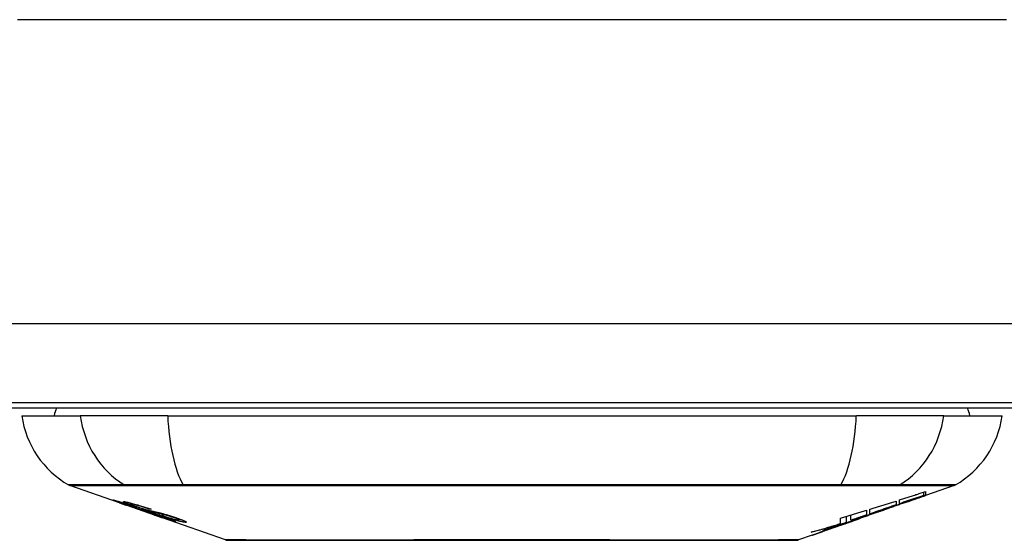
# Model space of a CAD drawing. Header units: inches. Extents: x 25 to 686, y 75 to 315.
# Tile 30 of 256: x 95.165 to 96.391, y 74.875 to 75.523. Entities that reach past the tile are written whole.
import ezdxf

# ---------------------------------------------------------------- set-up
doc = ezdxf.new("R2010")
doc.units = ezdxf.units.IN
doc.header["$MEASUREMENT"] = 0
doc.layers.add('Visible Edges(ANSI)', color=7, linetype='Continuous', lineweight=25)
doc.layers.add('Visible Tangent Edges(ANSI)', color=7, linetype='Continuous', lineweight=25)

msp = doc.modelspace()

# ---------------------------------------------------------------- linework, layer by layer
at = {"layer": 'Visible Edges(ANSI)'}
for p, q in [((157.2323, 75.0456), (91.6273, 75.0456)), ((94.1798, 75.0396), (97.1798, 75.0396)), ((95.1681, 75.0298), (95.2409, 75.0298)), ((95.3497, 75.0298), (95.2409, 75.0298)), ((95.3497, 75.0298), (96.207, 75.0298)), ((96.3158, 75.0298), (96.207, 75.0298)), ((96.3158, 75.0298), (96.3886, 75.0298)), ((95.2898, 74.9213), (95.228, 74.9429)), ((96.3287, 74.9429), (96.2932, 74.9305)), ((96.291, 74.9307), (96.291, 74.9347)), ((96.2932, 74.9354), (96.2932, 74.9308)), ((96.2932, 74.9305), (96.2932, 74.9305)), ((95.2898, 74.9213), (95.2976, 74.9185)), ((95.2902, 74.9219), (95.2902, 74.9227)), ((95.2976, 74.9185), (95.298, 74.9184)), ((95.3332, 74.9061), (95.298, 74.9184)), ((95.3034, 74.9198), (95.3034, 74.9212)), ((96.2565, 74.9236), (96.2565, 74.9188)), ((96.2606, 74.9202), (96.2606, 74.9249)), ((96.2691, 74.9222), (96.2691, 74.9228)), ((95.3108, 74.9156), (95.3108, 74.916)), ((95.3274, 74.9134), (95.3274, 74.914)), ((95.3336, 74.906), (95.3433, 74.9025)), ((96.2001, 74.8996), (96.2001, 74.906)), ((96.2198, 74.9121), (96.2198, 74.9063)), ((96.2239, 74.9077), (96.2239, 74.9133)), ((96.2239, 74.907), (96.2239, 74.9072)), ((96.2458, 74.9139), (96.2352, 74.9102)), ((96.2405, 74.912), (96.2403, 74.912)), ((96.2405, 74.912), (96.2405, 74.9124)), ((95.4215, 74.8752), (95.3433, 74.9025)), ((95.3506, 74.9012), (95.3506, 74.9021)), ((95.3642, 74.9001), (95.3642, 74.9014)), ((96.1867, 74.8932), (96.1831, 74.892)), ((96.1872, 74.8955), (96.1872, 74.9021)), ((96.1948, 74.8969), (96.1948, 74.9044)), ((96.2003, 74.898), (96.1969, 74.8968)), ((96.2072, 74.9004), (96.2026, 74.8988)), ((96.2098, 74.9013), (96.2098, 74.9014)), ((96.2115, 74.902), (96.2119, 74.9022)), ((96.2119, 74.9022), (96.2119, 74.9033)), ((96.152, 74.8811), (96.1352, 74.8752)), ((96.1738, 74.8887), (96.1738, 74.8888)), ((96.1831, 74.892), (96.1831, 74.892))]:
    msp.add_line(p, q, dxfattribs=at)
at = {"layer": 'Visible Edges(ANSI)', "flags": 128}
for points in [[(96.2405, 74.9124), (96.2424, 74.9131), (96.2444, 74.9139), (96.2464, 74.9146), (96.2483, 74.9153), (96.2503, 74.916), (96.2523, 74.9167), (96.2543, 74.9174), (96.2562, 74.9181), (96.2583, 74.9189), (96.2603, 74.9196), (96.2623, 74.9203), (96.2644, 74.9211), (96.2665, 74.9218), (96.2686, 74.9226), (96.2707, 74.9233), (96.2728, 74.9241), (96.275, 74.9249), (96.2772, 74.9257), (96.2794, 74.9265), (96.2817, 74.9273), (96.2839, 74.9281), (96.2862, 74.929), (96.2886, 74.9298), (96.291, 74.9307)], [(96.2606, 74.9249), (96.262, 74.9253), (96.2633, 74.9258), (96.2647, 74.9262), (96.2661, 74.9266), (96.2674, 74.9271), (96.2688, 74.9275), (96.2701, 74.928), (96.2715, 74.9284), (96.2729, 74.9288), (96.2742, 74.9293), (96.2756, 74.9297), (96.2769, 74.9301), (96.2783, 74.9306), (96.2797, 74.931), (96.281, 74.9315), (96.2824, 74.9319), (96.2837, 74.9323), (96.2851, 74.9328), (96.2865, 74.9332), (96.2878, 74.9337), (96.2892, 74.9341), (96.2905, 74.9345), (96.2919, 74.935), (96.2932, 74.9354)], [(96.291, 74.9307), (96.2897, 74.9302), (96.2885, 74.9298), (96.2872, 74.9294), (96.2859, 74.9289), (96.2847, 74.9285), (96.2834, 74.9281), (96.2821, 74.9276), (96.2809, 74.9272), (96.2796, 74.9268), (96.2783, 74.9263), (96.2771, 74.9259), (96.2758, 74.9255), (96.2745, 74.925), (96.2733, 74.9246), (96.272, 74.9241), (96.2707, 74.9237), (96.2695, 74.9233), (96.2682, 74.9228), (96.2669, 74.9224), (96.2657, 74.922), (96.2644, 74.9215), (96.2632, 74.9211), (96.2619, 74.9207), (96.2606, 74.9202)], [(96.2932, 74.9308), (96.2922, 74.9304), (96.2912, 74.93), (96.2903, 74.9297), (96.2893, 74.9293), (96.2883, 74.929), (96.2873, 74.9286), (96.2863, 74.9283), (96.2853, 74.9279), (96.2843, 74.9275), (96.2832, 74.9272), (96.2822, 74.9268), (96.2812, 74.9265), (96.2802, 74.9261), (96.2792, 74.9258), (96.2782, 74.9254), (96.2772, 74.925), (96.2762, 74.9247), (96.2752, 74.9243), (96.2742, 74.924), (96.2732, 74.9236), (96.2722, 74.9232), (96.2711, 74.9229), (96.2701, 74.9225), (96.2691, 74.9222)], [(96.2691, 74.9222), (96.2701, 74.9225), (96.2711, 74.9229), (96.2721, 74.9232), (96.2732, 74.9235), (96.2742, 74.9239), (96.2752, 74.9242), (96.2762, 74.9246), (96.2772, 74.9249), (96.2782, 74.9253), (96.2792, 74.9256), (96.2802, 74.926), (96.2812, 74.9263), (96.2822, 74.9267), (96.2832, 74.927), (96.2842, 74.9274), (96.2852, 74.9277), (96.2862, 74.9281), (96.2872, 74.9284), (96.2882, 74.9288), (96.2892, 74.9291), (96.2902, 74.9295), (96.2912, 74.9298), (96.2922, 74.9302), (96.2932, 74.9305)], [(95.3001, 74.918), (95.299, 74.9184), (95.2978, 74.9188), (95.2967, 74.9192), (95.2956, 74.9195), (95.2946, 74.9199), (95.2935, 74.9203), (95.2925, 74.9207), (95.2915, 74.921), (95.2906, 74.9214), (95.2896, 74.9217), (95.2886, 74.9221), (95.2876, 74.9224), (95.2866, 74.9228), (95.2857, 74.9231), (95.2849, 74.9235), (95.2841, 74.9237), (95.2835, 74.924), (95.2829, 74.9242), (95.2824, 74.9244), (95.2819, 74.9246), (95.2815, 74.9248), (95.2813, 74.925), (95.2814, 74.925), (95.2817, 74.925)], [(95.2817, 74.925), (95.2825, 74.9248), (95.2836, 74.9246), (95.2847, 74.9243), (95.286, 74.9239), (95.2871, 74.9236), (95.2881, 74.9233), (95.2893, 74.923), (95.2906, 74.9226), (95.292, 74.9221), (95.2935, 74.9217), (95.295, 74.9212), (95.2964, 74.9207), (95.2979, 74.9203), (95.2992, 74.9198), (95.3005, 74.9194), (95.3017, 74.919), (95.3029, 74.9186), (95.3041, 74.9182), (95.3053, 74.9178), (95.3065, 74.9174), (95.3077, 74.917), (95.3089, 74.9166), (95.3101, 74.9162), (95.3113, 74.9158)], [(95.2906, 74.9219), (95.2904, 74.9219), (95.2903, 74.9219), (95.2902, 74.9219), (95.2902, 74.9219), (95.2903, 74.9219), (95.2904, 74.9218), (95.2905, 74.9217), (95.2908, 74.9216), (95.2911, 74.9215), (95.2914, 74.9213), (95.2919, 74.9211), (95.2924, 74.9209), (95.293, 74.9207), (95.2937, 74.9204), (95.2944, 74.9202), (95.2952, 74.9199), (95.2959, 74.9196), (95.2965, 74.9194), (95.2972, 74.9192), (95.2978, 74.9189), (95.2985, 74.9187), (95.2992, 74.9185), (95.2999, 74.9182), (95.3006, 74.918)], [(95.3108, 74.9156), (95.3096, 74.916), (95.3083, 74.9164), (95.3071, 74.9169), (95.3058, 74.9173), (95.3046, 74.9177), (95.3034, 74.9181), (95.3023, 74.9185), (95.3011, 74.9188), (95.3, 74.9192), (95.2989, 74.9195), (95.2978, 74.9199), (95.2968, 74.9202), (95.2958, 74.9205), (95.295, 74.9207), (95.2943, 74.9209), (95.2936, 74.9211), (95.2931, 74.9213), (95.2925, 74.9214), (95.2921, 74.9216), (95.2917, 74.9217), (95.2913, 74.9218), (95.291, 74.9218), (95.2908, 74.9219), (95.2906, 74.9219)], [(95.31, 74.9166), (95.3089, 74.9169), (95.3078, 74.9173), (95.3068, 74.9177), (95.3058, 74.918), (95.3048, 74.9184), (95.3039, 74.9187), (95.3029, 74.9191), (95.3021, 74.9194), (95.3012, 74.9197), (95.3004, 74.92), (95.2996, 74.9203), (95.2986, 74.9207), (95.2975, 74.9212), (95.2964, 74.9216), (95.2956, 74.922), (95.295, 74.9223), (95.2947, 74.9225), (95.2946, 74.9227), (95.2945, 74.9228), (95.2946, 74.9228), (95.2948, 74.9229), (95.2951, 74.9229), (95.2955, 74.9228), (95.296, 74.9228)], [(95.296, 74.9228), (95.2968, 74.9226), (95.2978, 74.9224), (95.2989, 74.9222), (95.3001, 74.922), (95.3014, 74.9217), (95.3028, 74.9213), (95.3042, 74.921), (95.3056, 74.9206), (95.3072, 74.9202), (95.3088, 74.9197), (95.3106, 74.9192), (95.3124, 74.9187), (95.3141, 74.9182), (95.3157, 74.9177), (95.3173, 74.9172), (95.3187, 74.9168), (95.32, 74.9164), (95.3214, 74.916), (95.3227, 74.9155), (95.324, 74.9151), (95.3253, 74.9147), (95.3266, 74.9143), (95.3279, 74.9138), (95.3292, 74.9134)], [(95.32, 74.9112), (95.3193, 74.9115), (95.3185, 74.9117), (95.3176, 74.912), (95.3168, 74.9123), (95.3158, 74.9126), (95.3149, 74.9129), (95.3138, 74.9132), (95.3128, 74.9136), (95.3118, 74.9139), (95.3109, 74.9143), (95.3099, 74.9146), (95.3091, 74.9149), (95.3083, 74.9151), (95.3075, 74.9154), (95.3068, 74.9156), (95.3061, 74.9159), (95.3053, 74.9161), (95.3046, 74.9164), (95.3038, 74.9167), (95.3031, 74.9169), (95.3024, 74.9172), (95.3016, 74.9174), (95.3009, 74.9177), (95.3001, 74.918)], [(95.3006, 74.918), (95.3013, 74.9177), (95.302, 74.9175), (95.3027, 74.9172), (95.3034, 74.917), (95.3041, 74.9168), (95.3048, 74.9165), (95.3054, 74.9163), (95.3061, 74.9161), (95.3067, 74.9159), (95.3072, 74.9157), (95.3077, 74.9155), (95.3081, 74.9154), (95.3086, 74.9153), (95.309, 74.9151), (95.3094, 74.915), (95.3097, 74.9149), (95.3101, 74.9148), (95.3105, 74.9146), (95.3108, 74.9145), (95.3111, 74.9144), (95.3114, 74.9143), (95.3117, 74.9142), (95.312, 74.9142), (95.3123, 74.9141)], [(95.3047, 74.9198), (95.3042, 74.9199), (95.3039, 74.9199), (95.3036, 74.9199), (95.3035, 74.9198), (95.3034, 74.9198), (95.3035, 74.9197), (95.3037, 74.9196), (95.3039, 74.9194), (95.3041, 74.9193), (95.3045, 74.9191), (95.3049, 74.919), (95.3053, 74.9188), (95.3059, 74.9185), (95.3065, 74.9183), (95.307, 74.9181), (95.3076, 74.9179), (95.3081, 74.9177), (95.3086, 74.9175), (95.3091, 74.9173), (95.3096, 74.9172), (95.3101, 74.917), (95.3107, 74.9168), (95.3112, 74.9166), (95.3118, 74.9164)], [(95.3274, 74.9134), (95.3267, 74.9136), (95.326, 74.9139), (95.3252, 74.9141), (95.3245, 74.9143), (95.3237, 74.9146), (95.323, 74.9148), (95.3223, 74.9151), (95.3215, 74.9153), (95.3208, 74.9155), (95.32, 74.9158), (95.3193, 74.916), (95.3186, 74.9162), (95.3179, 74.9164), (95.317, 74.9167), (95.3161, 74.917), (95.3149, 74.9173), (95.3136, 74.9177), (95.3123, 74.918), (95.3108, 74.9184), (95.3093, 74.9188), (95.3078, 74.9192), (95.3066, 74.9195), (95.3055, 74.9197), (95.3047, 74.9198)], [(96.2239, 74.9133), (96.2253, 74.9138), (96.2266, 74.9142), (96.228, 74.9146), (96.2293, 74.915), (96.2307, 74.9155), (96.2321, 74.9159), (96.2334, 74.9163), (96.2348, 74.9167), (96.2361, 74.9172), (96.2375, 74.9176), (96.2389, 74.918), (96.2402, 74.9184), (96.2416, 74.9189), (96.2429, 74.9193), (96.2443, 74.9197), (96.2457, 74.9202), (96.247, 74.9206), (96.2484, 74.921), (96.2497, 74.9215), (96.2511, 74.9219), (96.2524, 74.9223), (96.2538, 74.9227), (96.2552, 74.9232), (96.2565, 74.9236)], [(96.2565, 74.9188), (96.2552, 74.9184), (96.2538, 74.9179), (96.2524, 74.9174), (96.2511, 74.917), (96.2497, 74.9165), (96.2484, 74.916), (96.247, 74.9156), (96.2457, 74.9151), (96.2443, 74.9146), (96.2429, 74.9142), (96.2416, 74.9137), (96.2402, 74.9132), (96.2389, 74.9128), (96.2375, 74.9123), (96.2361, 74.9118), (96.2348, 74.9114), (96.2334, 74.9109), (96.232, 74.9104), (96.2307, 74.91), (96.2293, 74.9095), (96.228, 74.909), (96.2266, 74.9086), (96.2253, 74.9081), (96.2239, 74.9077)], [(96.2743, 74.9239), (96.2729, 74.9234), (96.2715, 74.9229), (96.2701, 74.9224), (96.2687, 74.9219), (96.2673, 74.9215), (96.2659, 74.921), (96.2644, 74.9205), (96.263, 74.92), (96.2616, 74.9195), (96.2602, 74.919), (96.2588, 74.9185), (96.2574, 74.918), (96.256, 74.9175), (96.2545, 74.917), (96.2531, 74.9165), (96.2517, 74.916), (96.2503, 74.9155), (96.2489, 74.915), (96.2475, 74.9145), (96.2461, 74.914), (96.2447, 74.9135), (96.2433, 74.913), (96.2419, 74.9125), (96.2405, 74.912)], [(95.3311, 74.9098), (95.3302, 74.9101), (95.3293, 74.9103), (95.3283, 74.9106), (95.3273, 74.9109), (95.3263, 74.9112), (95.3252, 74.9115), (95.3241, 74.9119), (95.3229, 74.9122), (95.3219, 74.9126), (95.3209, 74.9129), (95.3199, 74.9132), (95.319, 74.9135), (95.3182, 74.9138), (95.3174, 74.914), (95.3167, 74.9143), (95.3159, 74.9145), (95.3152, 74.9148), (95.3144, 74.915), (95.3137, 74.9153), (95.3129, 74.9155), (95.3122, 74.9158), (95.3114, 74.916), (95.3107, 74.9163), (95.31, 74.9166)], [(95.3113, 74.9158), (95.3113, 74.9158), (95.3113, 74.9158), (95.3113, 74.9158), (95.3112, 74.9158), (95.3112, 74.9157), (95.3112, 74.9157), (95.3112, 74.9157), (95.3111, 74.9157), (95.3111, 74.9157), (95.3111, 74.9157), (95.3111, 74.9157), (95.3111, 74.9157), (95.311, 74.9157), (95.311, 74.9157), (95.311, 74.9157), (95.311, 74.9157), (95.311, 74.9156), (95.3109, 74.9156), (95.3109, 74.9156), (95.3109, 74.9156), (95.3109, 74.9156), (95.3108, 74.9156), (95.3108, 74.9156), (95.3108, 74.9156)], [(95.3118, 74.9164), (95.3125, 74.9161), (95.3132, 74.9159), (95.314, 74.9156), (95.3147, 74.9154), (95.3154, 74.9151), (95.3162, 74.9149), (95.3169, 74.9147), (95.3176, 74.9144), (95.3182, 74.9143), (95.3187, 74.9141), (95.3193, 74.9139), (95.3197, 74.9138), (95.3202, 74.9136), (95.3206, 74.9135), (95.321, 74.9134), (95.3214, 74.9133), (95.3219, 74.9132), (95.3222, 74.913), (95.3226, 74.9129), (95.323, 74.9128), (95.3234, 74.9127), (95.3237, 74.9126), (95.3241, 74.9126), (95.3244, 74.9125)], [(95.3123, 74.9141), (95.3126, 74.914), (95.313, 74.9139), (95.3134, 74.9137), (95.3139, 74.9136), (95.3143, 74.9135), (95.3148, 74.9134), (95.3152, 74.9132), (95.3157, 74.9131), (95.3162, 74.913), (95.3167, 74.9128), (95.3173, 74.9127), (95.3178, 74.9125), (95.3183, 74.9124), (95.3189, 74.9122), (95.3194, 74.9121), (95.3199, 74.912), (95.3204, 74.9118), (95.321, 74.9117), (95.3215, 74.9115), (95.3221, 74.9114), (95.3227, 74.9112), (95.3233, 74.911), (95.3239, 74.9109), (95.3245, 74.9107)], [(95.3344, 74.9072), (95.3338, 74.9074), (95.3331, 74.9076), (95.3324, 74.9078), (95.3317, 74.908), (95.3311, 74.9082), (95.3304, 74.9083), (95.3298, 74.9085), (95.3293, 74.9086), (95.3287, 74.9088), (95.3282, 74.9089), (95.3278, 74.909), (95.3273, 74.9092), (95.3268, 74.9093), (95.3264, 74.9094), (95.3259, 74.9095), (95.3254, 74.9097), (95.3248, 74.9098), (95.3242, 74.91), (95.3236, 74.9102), (95.3229, 74.9104), (95.3222, 74.9106), (95.3215, 74.9108), (95.3207, 74.911), (95.32, 74.9112)], [(95.3244, 74.9125), (95.3248, 74.9124), (95.3253, 74.9122), (95.3258, 74.9121), (95.3264, 74.912), (95.327, 74.9118), (95.3276, 74.9117), (95.3282, 74.9115), (95.3289, 74.9114), (95.3295, 74.9112), (95.3302, 74.9111), (95.3309, 74.9109), (95.3316, 74.9108), (95.3323, 74.9106), (95.333, 74.9104), (95.3337, 74.9103), (95.3344, 74.9101), (95.3351, 74.91), (95.3358, 74.9098), (95.3365, 74.9097), (95.3372, 74.9095), (95.3379, 74.9093), (95.3387, 74.9091), (95.3394, 74.909), (95.3402, 74.9088)], [(95.3245, 74.9107), (95.3252, 74.9105), (95.326, 74.9103), (95.3268, 74.91), (95.3276, 74.9098), (95.3285, 74.9095), (95.3294, 74.9092), (95.3303, 74.909), (95.3313, 74.9087), (95.3322, 74.9084), (95.333, 74.9081), (95.3338, 74.9079), (95.3345, 74.9076), (95.3351, 74.9074), (95.3358, 74.9072), (95.3364, 74.907), (95.337, 74.9068), (95.3377, 74.9066), (95.3383, 74.9064), (95.3389, 74.9062), (95.3396, 74.9059), (95.3402, 74.9057), (95.3408, 74.9055), (95.3415, 74.9053), (95.3421, 74.9051)], [(95.3292, 74.9134), (95.3292, 74.9134), (95.3291, 74.9134), (95.329, 74.9134), (95.3289, 74.9134), (95.3289, 74.9134), (95.3288, 74.9134), (95.3287, 74.9134), (95.3286, 74.9134), (95.3286, 74.9134), (95.3285, 74.9134), (95.3284, 74.9134), (95.3283, 74.9134), (95.3283, 74.9134), (95.3282, 74.9134), (95.3281, 74.9134), (95.328, 74.9134), (95.328, 74.9134), (95.3279, 74.9134), (95.3278, 74.9134), (95.3277, 74.9134), (95.3277, 74.9134), (95.3276, 74.9134), (95.3275, 74.9134), (95.3274, 74.9134)], [(95.3495, 74.9055), (95.3488, 74.9057), (95.348, 74.9059), (95.3472, 74.9061), (95.3464, 74.9063), (95.3456, 74.9065), (95.3448, 74.9066), (95.344, 74.9068), (95.3432, 74.907), (95.3425, 74.9071), (95.3419, 74.9073), (95.3412, 74.9074), (95.3406, 74.9076), (95.34, 74.9077), (95.3393, 74.9078), (95.3387, 74.908), (95.338, 74.9081), (95.3373, 74.9083), (95.3365, 74.9085), (95.3356, 74.9087), (95.3347, 74.9089), (95.3338, 74.9091), (95.3329, 74.9094), (95.332, 74.9096), (95.3311, 74.9098)], [(95.3589, 74.8982), (95.3587, 74.8982), (95.3584, 74.8982), (95.3581, 74.8983), (95.3577, 74.8984), (95.3572, 74.8985), (95.3567, 74.8986), (95.3561, 74.8988), (95.3555, 74.899), (95.3548, 74.8992), (95.354, 74.8994), (95.353, 74.8997), (95.3519, 74.9001), (95.3504, 74.9005), (95.3488, 74.9011), (95.347, 74.9017), (95.3453, 74.9022), (95.3436, 74.9028), (95.3421, 74.9033), (95.3406, 74.9039), (95.339, 74.9044), (95.3375, 74.9049), (95.3359, 74.9055), (95.3344, 74.906), (95.3328, 74.9065)], [(95.3328, 74.9065), (95.3328, 74.9065), (95.3329, 74.9065), (95.3329, 74.9065), (95.3329, 74.9065), (95.3329, 74.9065), (95.3329, 74.9065), (95.333, 74.9065), (95.333, 74.9065), (95.333, 74.9065), (95.333, 74.9065), (95.3331, 74.9065), (95.3331, 74.9065), (95.3331, 74.9065), (95.3331, 74.9065), (95.3332, 74.9065), (95.3332, 74.9065), (95.3332, 74.9065), (95.3332, 74.9065), (95.3333, 74.9065), (95.3333, 74.9065), (95.3333, 74.9065), (95.3333, 74.9065), (95.3334, 74.9065), (95.3334, 74.9065)], [(95.3332, 74.9061), (95.3332, 74.9061), (95.3332, 74.9061), (95.3332, 74.9061), (95.3332, 74.9061), (95.3332, 74.9061), (95.3333, 74.9061), (95.3333, 74.9061), (95.3333, 74.9061), (95.3333, 74.9061), (95.3333, 74.906), (95.3333, 74.906), (95.3334, 74.906), (95.3334, 74.906), (95.3334, 74.906), (95.3334, 74.906), (95.3334, 74.906), (95.3334, 74.906), (95.3335, 74.906), (95.3335, 74.906), (95.3335, 74.906), (95.3335, 74.906), (95.3335, 74.906), (95.3335, 74.906), (95.3336, 74.906)], [(95.3334, 74.9065), (95.335, 74.906), (95.3366, 74.9054), (95.3383, 74.9049), (95.3398, 74.9043), (95.3414, 74.9038), (95.3428, 74.9033), (95.3441, 74.9029), (95.3451, 74.9026), (95.3458, 74.9024), (95.3463, 74.9022), (95.3468, 74.9021), (95.3472, 74.9019), (95.3476, 74.9018), (95.348, 74.9017), (95.3483, 74.9016), (95.3486, 74.9015), (95.3489, 74.9015), (95.3492, 74.9014), (95.3494, 74.9013), (95.3496, 74.9013), (95.3498, 74.9013), (95.3499, 74.9012), (95.3501, 74.9012), (95.3502, 74.9012)], [(95.3415, 74.9049), (95.3412, 74.905), (95.3408, 74.9051), (95.3405, 74.9052), (95.3402, 74.9053), (95.3399, 74.9054), (95.3396, 74.9055), (95.3393, 74.9056), (95.339, 74.9057), (95.3387, 74.9058), (95.3384, 74.9059), (95.3381, 74.906), (95.3377, 74.9061), (95.3374, 74.9062), (95.3371, 74.9063), (95.3369, 74.9064), (95.3366, 74.9065), (95.3363, 74.9066), (95.336, 74.9067), (95.3357, 74.9068), (95.3355, 74.9069), (95.3352, 74.907), (95.3349, 74.907), (95.3347, 74.9071), (95.3344, 74.9072)], [(95.3402, 74.9088), (95.341, 74.9086), (95.3419, 74.9084), (95.3428, 74.9081), (95.3437, 74.9079), (95.3447, 74.9076), (95.3457, 74.9073), (95.3467, 74.907), (95.3477, 74.9067), (95.3487, 74.9065), (95.3495, 74.9062), (95.3503, 74.906), (95.3511, 74.9057), (95.3518, 74.9055), (95.3524, 74.9053), (95.3531, 74.9051), (95.3537, 74.9049), (95.3543, 74.9047), (95.355, 74.9045), (95.3556, 74.9043), (95.3562, 74.9041), (95.3569, 74.9039), (95.3575, 74.9037), (95.3581, 74.9035), (95.3588, 74.9033)], [(95.3502, 74.9012), (95.3503, 74.9012), (95.3504, 74.9012), (95.3504, 74.9012), (95.3505, 74.9012), (95.3505, 74.9012), (95.3506, 74.9012), (95.3506, 74.9012), (95.3506, 74.9012), (95.3506, 74.9013), (95.3506, 74.9013), (95.3505, 74.9013), (95.3505, 74.9014), (95.3504, 74.9014), (95.3503, 74.9015), (95.3502, 74.9016), (95.35, 74.9016), (95.3499, 74.9017), (95.3497, 74.9018), (95.3493, 74.9019), (95.3486, 74.9023), (95.3472, 74.9028), (95.3456, 74.9034), (95.3436, 74.9041), (95.3415, 74.9049)], [(95.3713, 74.8971), (95.3709, 74.8971), (95.3703, 74.8972), (95.3697, 74.8973), (95.3691, 74.8974), (95.3684, 74.8975), (95.3676, 74.8977), (95.3667, 74.8979), (95.3658, 74.8981), (95.3648, 74.8983), (95.3637, 74.8986), (95.3624, 74.899), (95.3609, 74.8994), (95.3592, 74.8999), (95.3574, 74.9004), (95.3556, 74.901), (95.3539, 74.9015), (95.3523, 74.902), (95.3508, 74.9025), (95.3493, 74.903), (95.3479, 74.9035), (95.3464, 74.904), (95.3449, 74.9045), (95.3435, 74.905), (95.342, 74.9055)], [(95.342, 74.9055), (95.3421, 74.9055), (95.3422, 74.9055), (95.3423, 74.9055), (95.3423, 74.9054), (95.3424, 74.9054), (95.3425, 74.9054), (95.3426, 74.9054), (95.3427, 74.9054), (95.3427, 74.9054), (95.3428, 74.9054), (95.3429, 74.9054), (95.343, 74.9054), (95.3431, 74.9054), (95.3431, 74.9054), (95.3432, 74.9054), (95.3433, 74.9054), (95.3434, 74.9054), (95.3434, 74.9054), (95.3435, 74.9054), (95.3436, 74.9053), (95.3437, 74.9053), (95.3438, 74.9053), (95.3438, 74.9053), (95.3439, 74.9053)], [(95.3421, 74.9051), (95.3443, 74.9043), (95.3463, 74.9036), (95.3483, 74.9029), (95.3502, 74.9022), (95.3519, 74.9016), (95.3533, 74.901), (95.3544, 74.9006), (95.3551, 74.9003), (95.3557, 74.9001), (95.3562, 74.8999), (95.3566, 74.8997), (95.3571, 74.8995), (95.3574, 74.8993), (95.3578, 74.8992), (95.3581, 74.899), (95.3583, 74.8989), (95.3586, 74.8988), (95.3589, 74.8986), (95.3591, 74.8985), (95.3593, 74.8984), (95.3593, 74.8983), (95.3593, 74.8982), (95.3592, 74.8982), (95.3589, 74.8982)], [(95.3439, 74.9053), (95.3452, 74.9049), (95.3464, 74.9045), (95.3477, 74.9041), (95.349, 74.9036), (95.3502, 74.9032), (95.3515, 74.9028), (95.3527, 74.9024), (95.3539, 74.9021), (95.355, 74.9018), (95.356, 74.9015), (95.3569, 74.9012), (95.3576, 74.901), (95.3583, 74.9008), (95.3589, 74.9007), (95.3594, 74.9006), (95.3599, 74.9004), (95.3604, 74.9003), (95.3608, 74.9003), (95.3612, 74.9002), (95.3616, 74.9001), (95.3619, 74.9001), (95.3623, 74.9), (95.3626, 74.9), (95.3628, 74.8999)], [(95.3568, 74.9032), (95.3565, 74.9033), (95.3562, 74.9034), (95.3559, 74.9035), (95.3556, 74.9036), (95.3552, 74.9037), (95.3549, 74.9038), (95.3546, 74.9039), (95.3543, 74.9041), (95.354, 74.9041), (95.3537, 74.9042), (95.3534, 74.9043), (95.3531, 74.9044), (95.3528, 74.9045), (95.3524, 74.9046), (95.3521, 74.9047), (95.3518, 74.9048), (95.3515, 74.9049), (95.3512, 74.905), (95.351, 74.9051), (95.3507, 74.9052), (95.3504, 74.9052), (95.3501, 74.9053), (95.3498, 74.9054), (95.3495, 74.9055)], [(96.1872, 74.9021), (96.1886, 74.9026), (96.1899, 74.903), (96.1913, 74.9034), (96.1926, 74.9038), (96.194, 74.9042), (96.1954, 74.9046), (96.1967, 74.905), (96.1981, 74.9054), (96.1994, 74.9058), (96.2008, 74.9063), (96.2022, 74.9067), (96.2035, 74.9071), (96.2049, 74.9075), (96.2062, 74.9079), (96.2076, 74.9083), (96.209, 74.9087), (96.2103, 74.9092), (96.2117, 74.9096), (96.213, 74.91), (96.2144, 74.9104), (96.2158, 74.9108), (96.2171, 74.9112), (96.2185, 74.9117), (96.2198, 74.9121)], [(96.2001, 74.8996), (96.2018, 74.9001), (96.2035, 74.9006), (96.2052, 74.9012), (96.2069, 74.9017), (96.2086, 74.9023), (96.2102, 74.9028), (96.2119, 74.9033), (96.2136, 74.9039), (96.2153, 74.9044), (96.217, 74.905), (96.2187, 74.9055), (96.2204, 74.9061), (96.2221, 74.9066), (96.2237, 74.9072), (96.2254, 74.9077), (96.2271, 74.9083), (96.2288, 74.9088), (96.2305, 74.9094), (96.2322, 74.9099), (96.2338, 74.9105), (96.2355, 74.911), (96.2372, 74.9116), (96.2388, 74.9121), (96.2405, 74.9127)], [(96.2198, 74.9063), (96.219, 74.906), (96.2182, 74.9057), (96.2174, 74.9054), (96.2165, 74.9052), (96.2157, 74.9049), (96.2149, 74.9046), (96.2141, 74.9043), (96.2133, 74.904), (96.2124, 74.9038), (96.2116, 74.9035), (96.2108, 74.9032), (96.21, 74.9029), (96.2092, 74.9026), (96.2083, 74.9024), (96.2075, 74.9021), (96.2067, 74.9018), (96.2059, 74.9015), (96.205, 74.9012), (96.2042, 74.901), (96.2034, 74.9007), (96.2026, 74.9004), (96.2018, 74.9001), (96.2009, 74.8998), (96.2001, 74.8996)], [(96.2403, 74.912), (96.239, 74.9115), (96.2377, 74.9111), (96.2365, 74.9106), (96.2352, 74.9102), (96.234, 74.9098), (96.2327, 74.9093), (96.2314, 74.9089), (96.2302, 74.9084), (96.2289, 74.908), (96.2276, 74.9075), (96.2263, 74.9071), (96.2251, 74.9067), (96.2238, 74.9062), (96.2225, 74.9058), (96.2212, 74.9053), (96.22, 74.9049), (96.2187, 74.9044), (96.2174, 74.904), (96.2161, 74.9036), (96.2148, 74.9031), (96.2136, 74.9027), (96.2123, 74.9022), (96.211, 74.9018), (96.2098, 74.9014)], [(96.2405, 74.9127), (96.2398, 74.9125), (96.2391, 74.9122), (96.2384, 74.912), (96.2377, 74.9117), (96.237, 74.9115), (96.2363, 74.9113), (96.2357, 74.911), (96.235, 74.9108), (96.2343, 74.9105), (96.2336, 74.9103), (96.2329, 74.9101), (96.2322, 74.9098), (96.2315, 74.9096), (96.2308, 74.9094), (96.2301, 74.9091), (96.2294, 74.9089), (96.2287, 74.9086), (96.228, 74.9084), (96.2274, 74.9082), (96.2267, 74.9079), (96.226, 74.9077), (96.2253, 74.9074), (96.2246, 74.9072), (96.2239, 74.907)], [(96.2239, 74.907), (96.2246, 74.9072), (96.2253, 74.9074), (96.226, 74.9076), (96.2267, 74.9079), (96.2274, 74.9081), (96.228, 74.9083), (96.2287, 74.9085), (96.2294, 74.9088), (96.2301, 74.909), (96.2308, 74.9092), (96.2315, 74.9095), (96.2322, 74.9097), (96.2329, 74.9099), (96.2336, 74.9101), (96.2343, 74.9104), (96.235, 74.9106), (96.2357, 74.9108), (96.2364, 74.9111), (96.237, 74.9113), (96.2377, 74.9115), (96.2384, 74.9118), (96.2391, 74.912), (96.2398, 74.9122), (96.2405, 74.9124)], [(95.3628, 74.8999), (95.363, 74.8999), (95.3632, 74.8999), (95.3634, 74.8999), (95.3635, 74.8999), (95.3637, 74.8999), (95.3638, 74.8999), (95.3639, 74.8999), (95.364, 74.8999), (95.3641, 74.9), (95.3642, 74.9), (95.3642, 74.9), (95.3642, 74.9001), (95.3642, 74.9001), (95.3641, 74.9002), (95.364, 74.9003), (95.3639, 74.9004), (95.3636, 74.9006), (95.3631, 74.9008), (95.3624, 74.9011), (95.3616, 74.9015), (95.3606, 74.9019), (95.3594, 74.9023), (95.3582, 74.9028), (95.3568, 74.9032)], [(95.3588, 74.9033), (95.3597, 74.903), (95.3606, 74.9027), (95.3615, 74.9024), (95.3624, 74.902), (95.3633, 74.9017), (95.3641, 74.9014), (95.3649, 74.9011), (95.3657, 74.9008), (95.3665, 74.9006), (95.3672, 74.9003), (95.3679, 74.9), (95.3686, 74.8997), (95.3695, 74.8993), (95.3706, 74.8989), (95.3715, 74.8984), (95.3722, 74.898), (95.3726, 74.8977), (95.3728, 74.8974), (95.3729, 74.8973), (95.3728, 74.8971), (95.3726, 74.8971), (95.3723, 74.897), (95.3719, 74.897), (95.3713, 74.8971)], [(96.1948, 74.8969), (96.193, 74.8964), (96.1912, 74.8958), (96.1894, 74.8953), (96.1875, 74.8947), (96.1857, 74.8942), (96.1839, 74.8936), (96.182, 74.8931), (96.1802, 74.8926), (96.1784, 74.892), (96.1765, 74.8915), (96.1747, 74.891), (96.1728, 74.8905), (96.171, 74.89), (96.1691, 74.8895), (96.1673, 74.889), (96.1655, 74.8885), (96.1636, 74.888), (96.1617, 74.8875), (96.1599, 74.887), (96.158, 74.8865), (96.1562, 74.8861), (96.1543, 74.8856), (96.1525, 74.8852), (96.1506, 74.8847)], [(96.1506, 74.8847), (96.1521, 74.8851), (96.1537, 74.8856), (96.1552, 74.886), (96.1567, 74.8864), (96.1583, 74.8869), (96.1598, 74.8873), (96.1613, 74.8878), (96.1629, 74.8882), (96.1644, 74.8887), (96.1659, 74.8891), (96.1674, 74.8896), (96.169, 74.89), (96.1705, 74.8905), (96.172, 74.8909), (96.1735, 74.8914), (96.1751, 74.8918), (96.1766, 74.8923), (96.1781, 74.8927), (96.1796, 74.8932), (96.1811, 74.8937), (96.1827, 74.8941), (96.1842, 74.8946), (96.1857, 74.8951), (96.1872, 74.8955)], [(96.2119, 74.9022), (96.21, 74.9015), (96.2081, 74.9009), (96.2062, 74.9003), (96.2043, 74.8996), (96.2024, 74.899), (96.2005, 74.8983), (96.1986, 74.8977), (96.1967, 74.8971), (96.1948, 74.8964), (96.1929, 74.8958), (96.191, 74.8951), (96.189, 74.8945), (96.1871, 74.8939), (96.1852, 74.8932), (96.1832, 74.8926), (96.1813, 74.892), (96.1794, 74.8913), (96.1775, 74.8907), (96.1755, 74.8901), (96.1736, 74.8895), (96.1717, 74.8888), (96.1697, 74.8882), (96.1678, 74.8876), (96.1659, 74.887)], [(96.1659, 74.887), (96.1671, 74.8874), (96.1683, 74.8878), (96.1695, 74.8882), (96.1707, 74.8887), (96.1719, 74.8891), (96.1731, 74.8895), (96.1743, 74.8899), (96.1756, 74.8903), (96.1768, 74.8907), (96.178, 74.8911), (96.1792, 74.8916), (96.1804, 74.892), (96.1816, 74.8924), (96.1828, 74.8928), (96.184, 74.8932), (96.1852, 74.8936), (96.1864, 74.894), (96.1876, 74.8945), (96.1888, 74.8949), (96.19, 74.8953), (96.1912, 74.8957), (96.1924, 74.8961), (96.1936, 74.8965), (96.1948, 74.8969)], [(96.1659, 74.886), (96.1672, 74.8864), (96.1684, 74.8869), (96.1696, 74.8873), (96.1709, 74.8877), (96.1721, 74.8882), (96.1733, 74.8886), (96.1745, 74.889), (96.1756, 74.8894), (96.1766, 74.8897), (96.1775, 74.8901), (96.1783, 74.8903), (96.1791, 74.8906), (96.1799, 74.8909), (96.1807, 74.8912), (96.1815, 74.8915), (96.1823, 74.8917), (96.1831, 74.892), (96.1839, 74.8923), (96.1847, 74.8926), (96.1854, 74.8928), (96.1862, 74.8931), (96.187, 74.8934), (96.1878, 74.8936), (96.1885, 74.8939)], [(96.1904, 74.8945), (96.1902, 74.8945), (96.1901, 74.8944), (96.19, 74.8944), (96.1898, 74.8943), (96.1897, 74.8943), (96.1895, 74.8942), (96.1894, 74.8942), (96.1892, 74.8941), (96.1891, 74.894), (96.1889, 74.894), (96.1888, 74.8939), (96.1886, 74.8939), (96.1885, 74.8938), (96.1883, 74.8938), (96.1881, 74.8937), (96.188, 74.8937), (96.1878, 74.8936), (96.1877, 74.8935), (96.1875, 74.8935), (96.1873, 74.8934), (96.1872, 74.8934), (96.187, 74.8933), (96.1868, 74.8933), (96.1867, 74.8932)], [(96.1885, 74.8939), (96.1889, 74.894), (96.1893, 74.8942), (96.1898, 74.8943), (96.1902, 74.8945), (96.1906, 74.8946), (96.191, 74.8947), (96.1914, 74.8949), (96.1917, 74.895), (96.1921, 74.8952), (96.1925, 74.8953), (96.1929, 74.8954), (96.1933, 74.8955), (96.1936, 74.8957), (96.194, 74.8958), (96.1944, 74.8959), (96.1947, 74.8961), (96.1951, 74.8962), (96.1954, 74.8963), (96.1958, 74.8964), (96.1961, 74.8965), (96.1965, 74.8967), (96.1968, 74.8968), (96.1972, 74.8969), (96.1975, 74.897)], [(96.1933, 74.8956), (96.1932, 74.8955), (96.1932, 74.8955), (96.1931, 74.8954), (96.193, 74.8954), (96.1928, 74.8954), (96.1927, 74.8953), (96.1926, 74.8953), (96.1925, 74.8953), (96.1924, 74.8952), (96.1923, 74.8952), (96.1922, 74.8951), (96.1921, 74.8951), (96.1919, 74.8951), (96.1918, 74.895), (96.1917, 74.895), (96.1915, 74.8949), (96.1914, 74.8949), (96.1913, 74.8948), (96.1911, 74.8948), (96.191, 74.8947), (96.1908, 74.8947), (96.1907, 74.8946), (96.1905, 74.8946), (96.1904, 74.8945)], [(96.1943, 74.8959), (96.1942, 74.8959), (96.1942, 74.8959), (96.1942, 74.8959), (96.1942, 74.8959), (96.1941, 74.8958), (96.1941, 74.8958), (96.1941, 74.8958), (96.194, 74.8958), (96.194, 74.8958), (96.194, 74.8958), (96.1939, 74.8958), (96.1939, 74.8958), (96.1939, 74.8957), (96.1938, 74.8957), (96.1938, 74.8957), (96.1937, 74.8957), (96.1937, 74.8957), (96.1936, 74.8957), (96.1936, 74.8956), (96.1935, 74.8956), (96.1935, 74.8956), (96.1934, 74.8956), (96.1934, 74.8956), (96.1933, 74.8956)], [(96.1969, 74.8968), (96.1975, 74.897), (96.1981, 74.8973), (96.1987, 74.8975), (96.1993, 74.8977), (96.1999, 74.8979), (96.2005, 74.8981), (96.2011, 74.8983), (96.2017, 74.8986), (96.2024, 74.8988), (96.203, 74.899), (96.2036, 74.8992), (96.2042, 74.8994), (96.2048, 74.8996), (96.2054, 74.8999), (96.206, 74.9001), (96.2066, 74.9003), (96.2072, 74.9005), (96.2079, 74.9007), (96.2085, 74.9009), (96.2091, 74.9012), (96.2097, 74.9014), (96.2103, 74.9016), (96.2109, 74.9018), (96.2115, 74.902)], [(96.1975, 74.897), (96.1977, 74.8971), (96.198, 74.8972), (96.1982, 74.8973), (96.1985, 74.8973), (96.1987, 74.8974), (96.199, 74.8975), (96.1992, 74.8976), (96.1994, 74.8977), (96.1996, 74.8978), (96.1999, 74.8978), (96.2001, 74.8979), (96.2003, 74.898), (96.2005, 74.8981), (96.2007, 74.8981), (96.2009, 74.8982), (96.2011, 74.8983), (96.2013, 74.8983), (96.2015, 74.8984), (96.2017, 74.8985), (96.2019, 74.8985), (96.2021, 74.8986), (96.2022, 74.8987), (96.2024, 74.8987), (96.2026, 74.8988)], [(96.2072, 74.9004), (96.207, 74.9003), (96.2068, 74.9003), (96.2066, 74.9002), (96.2064, 74.9001), (96.2061, 74.9), (96.2059, 74.8999), (96.2056, 74.8998), (96.2054, 74.8998), (96.2051, 74.8997), (96.2048, 74.8996), (96.2046, 74.8995), (96.2043, 74.8994), (96.204, 74.8993), (96.2037, 74.8992), (96.2034, 74.8991), (96.2031, 74.899), (96.2027, 74.8988), (96.2024, 74.8987), (96.2021, 74.8986), (96.2018, 74.8985), (96.2014, 74.8984), (96.2011, 74.8983), (96.2007, 74.8981), (96.2003, 74.898)], [(96.2098, 74.9013), (96.2097, 74.9013), (96.2097, 74.9013), (96.2097, 74.9013), (96.2097, 74.9013), (96.2096, 74.9013), (96.2096, 74.9013), (96.2095, 74.9012), (96.2095, 74.9012), (96.2094, 74.9012), (96.2093, 74.9012), (96.2092, 74.9011), (96.2091, 74.9011), (96.209, 74.901), (96.2089, 74.901), (96.2088, 74.901), (96.2087, 74.9009), (96.2085, 74.9009), (96.2084, 74.9008), (96.2082, 74.9007), (96.208, 74.9007), (96.2078, 74.9006), (96.2076, 74.9005), (96.2074, 74.9005), (96.2072, 74.9004)], [(96.152, 74.8811), (96.1521, 74.8811), (96.1523, 74.8812), (96.1525, 74.8812), (96.1526, 74.8813), (96.1528, 74.8814), (96.153, 74.8814), (96.1532, 74.8815), (96.1534, 74.8815), (96.1536, 74.8816), (96.1538, 74.8817), (96.154, 74.8818), (96.1542, 74.8818), (96.1544, 74.8819), (96.1546, 74.882), (96.1548, 74.8821), (96.1551, 74.8822), (96.1553, 74.8822), (96.1555, 74.8823), (96.1558, 74.8824), (96.156, 74.8825), (96.1563, 74.8826), (96.1565, 74.8827), (96.1568, 74.8828), (96.157, 74.8829)], [(96.157, 74.8829), (96.1574, 74.883), (96.1577, 74.8831), (96.158, 74.8832), (96.1584, 74.8833), (96.1587, 74.8834), (96.1591, 74.8836), (96.1594, 74.8837), (96.1598, 74.8838), (96.1601, 74.884), (96.1605, 74.8841), (96.1609, 74.8842), (96.1612, 74.8843), (96.1616, 74.8845), (96.162, 74.8846), (96.1624, 74.8847), (96.1628, 74.8849), (96.1631, 74.885), (96.1635, 74.8852), (96.1639, 74.8853), (96.1643, 74.8854), (96.1647, 74.8856), (96.1651, 74.8857), (96.1655, 74.8859), (96.1659, 74.886)], [(96.1635, 74.8851), (96.1633, 74.885), (96.1631, 74.885), (96.1629, 74.8849), (96.1627, 74.8848), (96.1626, 74.8848), (96.1624, 74.8847), (96.1623, 74.8847), (96.1621, 74.8846), (96.162, 74.8846), (96.1618, 74.8845), (96.1617, 74.8845), (96.1616, 74.8844), (96.1615, 74.8844), (96.1614, 74.8844), (96.1613, 74.8843), (96.1612, 74.8843), (96.1611, 74.8843), (96.161, 74.8842), (96.1609, 74.8842), (96.1608, 74.8842), (96.1608, 74.8842), (96.1607, 74.8841), (96.1606, 74.8841), (96.1606, 74.8841)], [(96.1738, 74.8887), (96.1734, 74.8885), (96.1729, 74.8884), (96.1724, 74.8882), (96.172, 74.8881), (96.1715, 74.8879), (96.171, 74.8877), (96.1706, 74.8876), (96.1701, 74.8874), (96.1697, 74.8872), (96.1692, 74.8871), (96.1688, 74.8869), (96.1683, 74.8868), (96.1679, 74.8866), (96.1674, 74.8865), (96.167, 74.8863), (96.1665, 74.8862), (96.1661, 74.886), (96.1657, 74.8859), (96.1653, 74.8857), (96.1649, 74.8856), (96.1645, 74.8855), (96.1642, 74.8853), (96.1638, 74.8852), (96.1635, 74.8851)], [(95.4231, 74.8749), (95.4236, 74.8749), (95.4249, 74.8749), (95.427, 74.8749), (95.43, 74.8749), (95.4338, 74.8749), (95.4384, 74.8749), (95.4439, 74.8748), (95.4502, 74.8748), (95.4573, 74.8748), (95.4651, 74.8748), (95.4737, 74.8748), (95.483, 74.8748), (95.493, 74.8747), (95.5037, 74.8747), (95.515, 74.8747), (95.527, 74.8747), (95.5396, 74.8747), (95.5527, 74.8747), (95.5664, 74.8747), (95.5806, 74.8748), (95.5953, 74.8748), (95.6104, 74.8748), (95.626, 74.8748), (95.642, 74.8748), (95.6584, 74.8748), (95.675, 74.8749), (95.6919, 74.8749), (95.7089, 74.8749), (95.726, 74.8749), (95.7433, 74.8749), (95.7607, 74.8749), (95.7782, 74.8749), (95.7957, 74.8749), (95.8132, 74.8749), (95.8305, 74.8749), (95.8477, 74.8749), (95.8646, 74.8749), (95.8814, 74.8749), (95.898, 74.8748), (95.9144, 74.8748), (95.9304, 74.8748), (95.946, 74.8748), (95.9612, 74.8748), (95.976, 74.8748), (95.9902, 74.8747), (96.0039, 74.8747), (96.0171, 74.8747), (96.0297, 74.8747), (96.0416, 74.8747), (96.053, 74.8747), (96.0637, 74.8747), (96.0737, 74.8748), (96.083, 74.8748), (96.0916, 74.8748), (96.0994, 74.8748), (96.1065, 74.8748), (96.1128, 74.8748), (96.1183, 74.8749), (96.1229, 74.8749), (96.1267, 74.8749), (96.1297, 74.8749), (96.1318, 74.8749), (96.1331, 74.8749), (96.1335, 74.8749)]]:
    msp.add_lwpolyline(points, dxfattribs=at)
at = {"layer": 'Visible Edges(ANSI)'}
for centre, radius, start, end in [((95.2851, 75.0461), 0.1181, 187.9413, 240.1831), ((95.2468, 75.0219), 0.0394, 153.4102, 168.463), ((96.2716, 75.0461), 0.1181, 299.8169, 352.0587), ((96.3098, 75.0219), 0.0394, 11.537, 26.5898), ((95.2313, 74.9522), 0.00984, 240.1831, 250.71), ((96.3254, 74.9522), 0.00984, 289.29, 299.8169), ((95.4232, 74.8798), 0.00492, 250.71, 269.8269), ((96.1335, 74.8798), 0.00492, 270.1731, 289.29)]:
    msp.add_arc(centre, radius, start, end, dxfattribs=at)
at = {"layer": 'Visible Tangent Edges(ANSI)'}
for p, q in [((96.3938, 75.5226), (95.1628, 75.5226)), ((91.6273, 75.1446), (157.2323, 75.1446)), ((95.2976, 74.9429), (95.2978, 74.9429)), ((95.3695, 74.9429), (95.37, 74.9429)), ((96.1867, 74.9429), (96.1872, 74.9429)), ((96.2589, 74.9429), (96.2591, 74.9429)), ((95.2906, 74.9219), (95.2906, 74.9226)), ((95.3001, 74.918), (95.3001, 74.9181)), ((95.3047, 74.9198), (95.3047, 74.9208)), ((95.31, 74.9166), (95.31, 74.917)), ((95.32, 74.9112), (95.32, 74.9119)), ((95.3311, 74.9098), (95.3311, 74.9109)), ((95.3344, 74.9072), (95.3344, 74.9076)), ((95.3415, 74.9049), (95.3415, 74.9053)), ((95.3495, 74.9055), (95.3495, 74.9062)), ((96.2403, 74.912), (96.2403, 74.9124)), ((95.3568, 74.9032), (95.3568, 74.904)), ((95.3589, 74.8982), (95.3589, 74.8986)), ((95.3713, 74.8971), (95.3713, 74.8985)), ((96.1867, 74.8932), (96.1867, 74.8933)), ((96.1904, 74.8945), (96.1904, 74.8945)), ((96.1933, 74.8956), (96.1933, 74.8956)), ((96.2003, 74.898), (96.2003, 74.8981)), ((96.2072, 74.9004), (96.2072, 74.9005)), ((96.1635, 74.8851), (96.1635, 74.8851))]:
    msp.add_line(p, q, dxfattribs=at)
at = {"layer": 'Visible Tangent Edges(ANSI)', "flags": 128}
for points in [[(95.2955, 74.9439), (95.29, 74.9438), (95.2846, 74.9438), (95.2795, 74.9438), (95.2746, 74.9438), (95.2699, 74.9438), (95.2654, 74.9438), (95.2612, 74.9438), (95.2573, 74.9438), (95.2535, 74.9438), (95.25, 74.9437), (95.2468, 74.9437), (95.2438, 74.9437), (95.241, 74.9437), (95.2384, 74.9437), (95.2361, 74.9437), (95.2341, 74.9437), (95.2323, 74.9437), (95.2307, 74.9437), (95.2294, 74.9437), (95.2283, 74.9437), (95.2274, 74.9437), (95.2268, 74.9437), (95.2265, 74.9437), (95.2264, 74.9437)], [(95.228, 74.9429), (95.2281, 74.9429), (95.2285, 74.9429), (95.2291, 74.9429), (95.2299, 74.9429), (95.231, 74.9429), (95.2324, 74.9429), (95.234, 74.9429), (95.2358, 74.9429), (95.2379, 74.9429), (95.2402, 74.9429), (95.2427, 74.9429), (95.2456, 74.9429), (95.2486, 74.9429), (95.2519, 74.9429), (95.2554, 74.9429), (95.2592, 74.9429), (95.2632, 74.9429), (95.2674, 74.9429), (95.2719, 74.9429), (95.2766, 74.9429), (95.2815, 74.9429), (95.2866, 74.9429), (95.292, 74.9429), (95.2976, 74.9429)], [(95.3688, 74.9439), (95.3646, 74.9439), (95.3604, 74.9439), (95.3564, 74.9439), (95.3524, 74.9439), (95.3485, 74.9439), (95.3446, 74.9439), (95.3409, 74.9439), (95.3372, 74.9439), (95.3337, 74.9439), (95.3302, 74.9439), (95.3269, 74.9439), (95.3237, 74.9439), (95.3206, 74.9439), (95.3176, 74.9439), (95.3148, 74.9439), (95.3121, 74.9439), (95.3095, 74.9439), (95.307, 74.9439), (95.3048, 74.9439), (95.3026, 74.9439), (95.3006, 74.9439), (95.2988, 74.9439), (95.2971, 74.9439), (95.2955, 74.9439)], [(95.2978, 74.9429), (95.2993, 74.9429), (95.301, 74.9429), (95.3029, 74.9429), (95.3048, 74.9429), (95.307, 74.9429), (95.3092, 74.9429), (95.3116, 74.9429), (95.3142, 74.9429), (95.3168, 74.9429), (95.3196, 74.9429), (95.3225, 74.9429), (95.3256, 74.9429), (95.3287, 74.9429), (95.332, 74.9429), (95.3353, 74.9429), (95.3388, 74.9429), (95.3423, 74.9429), (95.346, 74.9429), (95.3497, 74.9429), (95.3535, 74.9429), (95.3574, 74.9429), (95.3614, 74.9429), (95.3654, 74.9429), (95.3695, 74.9429)], [(96.1879, 74.9439), (96.155, 74.9438), (96.1217, 74.9438), (96.088, 74.9438), (96.0541, 74.9438), (96.02, 74.9437), (95.9856, 74.9437), (95.9511, 74.9437), (95.9165, 74.9437), (95.8818, 74.9437), (95.847, 74.9437), (95.8123, 74.9437), (95.7776, 74.9437), (95.7428, 74.9437), (95.7081, 74.9437), (95.6735, 74.9437), (95.6389, 74.9437), (95.6044, 74.9437), (95.5702, 74.9437), (95.536, 74.9437), (95.5021, 74.9438), (95.4684, 74.9438), (95.4349, 74.9438), (95.4017, 74.9438), (95.3688, 74.9439)], [(95.37, 74.9429), (95.4028, 74.9429), (95.4359, 74.9429), (95.4692, 74.9429), (95.5029, 74.9429), (95.5367, 74.9429), (95.5707, 74.9429), (95.6049, 74.9429), (95.6393, 74.9429), (95.6737, 74.9429), (95.7083, 74.9429), (95.7429, 74.9429), (95.7776, 74.9429), (95.8122, 74.9429), (95.8468, 74.9429), (95.8815, 74.9429), (95.9161, 74.9429), (95.9507, 74.9429), (95.9851, 74.9429), (96.0193, 74.9429), (96.0534, 74.9429), (96.0872, 74.9429), (96.1207, 74.9429), (96.1538, 74.9429), (96.1867, 74.9429)], [(96.1872, 74.9429), (96.1912, 74.9429), (96.1953, 74.9429), (96.1992, 74.9429), (96.2031, 74.9429), (96.207, 74.9429), (96.2107, 74.9429), (96.2143, 74.9429), (96.2179, 74.9429), (96.2214, 74.9429), (96.2247, 74.9429), (96.228, 74.9429), (96.2311, 74.9429), (96.2342, 74.9429), (96.2371, 74.9429), (96.2399, 74.9429), (96.2425, 74.9429), (96.2451, 74.9429), (96.2475, 74.9429), (96.2497, 74.9429), (96.2518, 74.9429), (96.2538, 74.9429), (96.2557, 74.9429), (96.2574, 74.9429), (96.2589, 74.9429)], [(96.2612, 74.9439), (96.2596, 74.9439), (96.2579, 74.9439), (96.2561, 74.9439), (96.2541, 74.9439), (96.2519, 74.9439), (96.2496, 74.9439), (96.2472, 74.9439), (96.2446, 74.9439), (96.2419, 74.9439), (96.2391, 74.9439), (96.2361, 74.9439), (96.233, 74.9439), (96.2298, 74.9439), (96.2264, 74.9439), (96.223, 74.9439), (96.2194, 74.9439), (96.2158, 74.9439), (96.2121, 74.9439), (96.2082, 74.9439), (96.2043, 74.9439), (96.2003, 74.9439), (96.1963, 74.9439), (96.1921, 74.9439), (96.1879, 74.9439)], [(96.2591, 74.9429), (96.2647, 74.9429), (96.2701, 74.9429), (96.2752, 74.9429), (96.2802, 74.9429), (96.2849, 74.9429), (96.2893, 74.9429), (96.2935, 74.9429), (96.2975, 74.9429), (96.3013, 74.9429), (96.3048, 74.9429), (96.3081, 74.9429), (96.3111, 74.9429), (96.3139, 74.9429), (96.3165, 74.9429), (96.3188, 74.9429), (96.3209, 74.9429), (96.3227, 74.9429), (96.3243, 74.9429), (96.3256, 74.9429), (96.3267, 74.9429), (96.3276, 74.9429), (96.3282, 74.9429), (96.3286, 74.9429), (96.3287, 74.9429)], [(96.3303, 74.9437), (96.3302, 74.9437), (96.3298, 74.9437), (96.3292, 74.9437), (96.3284, 74.9437), (96.3273, 74.9437), (96.326, 74.9437), (96.3244, 74.9437), (96.3226, 74.9437), (96.3205, 74.9437), (96.3182, 74.9437), (96.3157, 74.9437), (96.3129, 74.9437), (96.3099, 74.9437), (96.3066, 74.9437), (96.3032, 74.9438), (96.2994, 74.9438), (96.2955, 74.9438), (96.2913, 74.9438), (96.2868, 74.9438), (96.2822, 74.9438), (96.2773, 74.9438), (96.2721, 74.9438), (96.2668, 74.9438), (96.2612, 74.9439)], [(95.5049, 74.8749), (95.4984, 74.8749), (95.4921, 74.8749), (95.486, 74.8749), (95.4802, 74.8749), (95.4747, 74.8749), (95.4694, 74.875), (95.4644, 74.875), (95.4596, 74.875), (95.4551, 74.875), (95.4508, 74.875), (95.4468, 74.8751), (95.4431, 74.8751), (95.4397, 74.8751), (95.4366, 74.8751), (95.4337, 74.8751), (95.4312, 74.8751), (95.4289, 74.8751), (95.427, 74.8751), (95.4253, 74.8752), (95.424, 74.8752), (95.4229, 74.8752), (95.4222, 74.8752), (95.4217, 74.8752), (95.4216, 74.8752)], [(95.5495, 74.8749), (95.5475, 74.8749), (95.5455, 74.8749), (95.5435, 74.8749), (95.5415, 74.8749), (95.5396, 74.8749), (95.5376, 74.8748), (95.5357, 74.8748), (95.5338, 74.8748), (95.5319, 74.8748), (95.53, 74.8748), (95.5281, 74.8748), (95.5262, 74.8748), (95.5244, 74.8748), (95.5225, 74.8748), (95.5207, 74.8748), (95.5189, 74.8748), (95.5171, 74.8748), (95.5153, 74.8748), (95.5135, 74.8749), (95.5118, 74.8749), (95.51, 74.8749), (95.5083, 74.8749), (95.5066, 74.8749), (95.5049, 74.8749)], [(96.0072, 74.8749), (95.991, 74.8749), (95.9741, 74.8749), (95.9564, 74.875), (95.9382, 74.875), (95.9194, 74.875), (95.9001, 74.8751), (95.8804, 74.8751), (95.8604, 74.8751), (95.8401, 74.8751), (95.8196, 74.8752), (95.799, 74.8752), (95.7782, 74.8752), (95.7575, 74.8752), (95.7368, 74.8752), (95.7163, 74.8751), (95.696, 74.8751), (95.6759, 74.8751), (95.6563, 74.8751), (95.637, 74.875), (95.6183, 74.875), (95.6001, 74.875), (95.5825, 74.8749), (95.5656, 74.8749), (95.5495, 74.8749)], [(96.0518, 74.8749), (96.0501, 74.8749), (96.0484, 74.8749), (96.0467, 74.8749), (96.0449, 74.8749), (96.0432, 74.8749), (96.0414, 74.8748), (96.0396, 74.8748), (96.0378, 74.8748), (96.036, 74.8748), (96.0342, 74.8748), (96.0323, 74.8748), (96.0305, 74.8748), (96.0286, 74.8748), (96.0267, 74.8748), (96.0249, 74.8748), (96.0229, 74.8748), (96.021, 74.8748), (96.0191, 74.8748), (96.0171, 74.8749), (96.0152, 74.8749), (96.0132, 74.8749), (96.0112, 74.8749), (96.0092, 74.8749), (96.0072, 74.8749)], [(96.1352, 74.8752), (96.135, 74.8752), (96.1345, 74.8752), (96.1338, 74.8752), (96.1327, 74.8752), (96.1313, 74.8752), (96.1297, 74.8751), (96.1277, 74.8751), (96.1255, 74.8751), (96.1229, 74.8751), (96.1201, 74.8751), (96.117, 74.8751), (96.1136, 74.8751), (96.1099, 74.8751), (96.1059, 74.875), (96.1017, 74.875), (96.0971, 74.875), (96.0923, 74.875), (96.0873, 74.875), (96.082, 74.8749), (96.0764, 74.8749), (96.0706, 74.8749), (96.0646, 74.8749), (96.0583, 74.8749), (96.0518, 74.8749)]]:
    msp.add_lwpolyline(points, dxfattribs=at)
at = {"layer": 'Visible Tangent Edges(ANSI)'}
for centre, major_axis, ratio, start_param, end_param in [((95.3513, 75.0461), (0, -0.1181), 0.943995, 4.850991, 5.75935), ((95.3883, 75.0461), (0, -0.1181), 0.32996, 4.850991, 5.75935), ((96.1684, 75.0461), (0, 0.1181), 0.32996, 3.665428, 4.573787), ((96.2054, 75.0461), (0, -0.1181), 0.943995, 0.523835, 1.432195), ((95.3002, 74.9524), (0.00008, -0.00984), 0.945463, 5.751833, 6.01554), ((95.3704, 74.9524), (-0.00003, -0.00984), 0.32572, 5.760249, 6.023956), ((96.1863, 74.9524), (0.00003, -0.00984), 0.32572, 0.259229, 0.522936), ((96.2565, 74.9524), (-0.00008, -0.00984), 0.945463, 0.267645, 0.531352)]:
    msp.add_ellipse(centre, major_axis=major_axis, ratio=ratio, start_param=start_param, end_param=end_param, dxfattribs=at)

doc.saveas('drawing.dxf')
